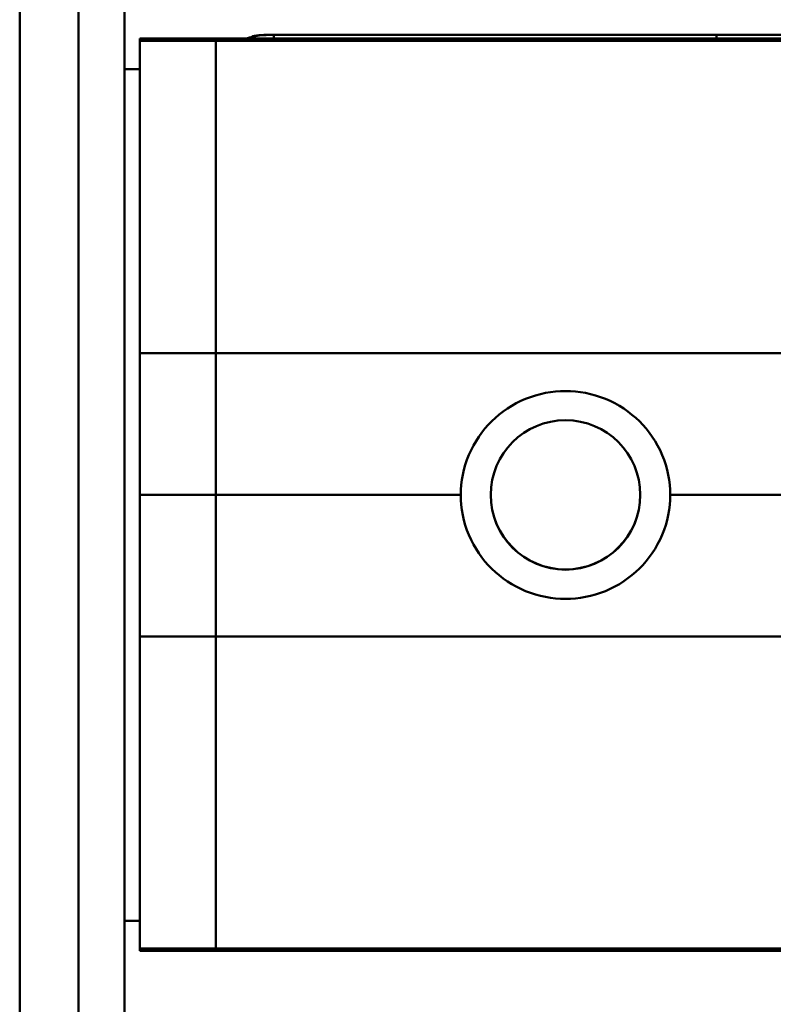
# Model space of a CAD drawing. Header units: millimetres. Extents: x 20 to 833, y 20 to 574.
# Tile 13 of 17: x 406 to 431, y 377 to 410. Entities that reach past the tile are written whole.
import ezdxf

# ---------------------------------------------------------------- set-up
doc = ezdxf.new("R2010")
doc.units = ezdxf.units.MM
doc.header["$LTSCALE"] = 2
doc.layers.add('Sichtbare Kanten(DIN)', color=7, linetype='Continuous', lineweight=50)
doc.layers.add('Sichtbare tangentiale Kanten(DIN)', color=7, linetype='Continuous', lineweight=50)

msp = doc.modelspace()

# ---------------------------------------------------------------- linework, layer by layer
at = {"layer": 'Sichtbare Kanten(DIN)'}
for p, q in [((406.06, 268.497), (406.06, 476.497)), ((407.996, 268.497), (407.996, 476.497)), ((409.507, 268.497), (409.507, 476.497)), ((410.007, 409.01), (410.007, 409.01)), ((410.007, 408.929), (410.007, 409.01)), ((412.507, 409.01), (410.007, 409.01)), ((410.007, 408.929), (412.507, 408.929)), ((410.007, 408.929), (410.007, 398.657)), ((412.507, 409.01), (441.969, 409.01)), ((412.507, 408.929), (452.223, 408.929)), ((414.421, 409.125), (414.421, 409.124)), ((423.517, 408.972), (422.934, 408.986)), ((422.934, 408.986), (423.254, 408.986)), ((423.254, 408.986), (423.811, 408.973)), ((423.254, 408.986), (423.254, 408.979)), ((423.341, 408.963), (423.341, 408.954)), ((423.517, 408.972), (423.517, 408.968)), ((424.718, 408.952), (423.75, 408.952)), ((423.782, 408.956), (424.437, 408.956)), ((424.437, 408.969), (423.783, 408.969)), ((423.811, 408.973), (424.437, 408.973)), ((423.811, 408.973), (423.811, 408.969)), ((424.437, 408.973), (424.438, 408.986)), ((424.437, 408.973), (424.437, 408.952)), ((424.437, 408.956), (424.437, 408.969)), ((424.437, 408.969), (424.437, 408.952)), ((424.437, 408.956), (424.437, 408.952)), ((424.438, 408.986), (424.719, 408.986)), ((424.438, 408.986), (424.438, 408.952)), ((424.719, 408.986), (424.718, 408.952)), ((425.24, 408.982), (425.24, 408.986)), ((425.24, 408.986), (426.732, 408.986)), ((425.24, 408.986), (425.24, 408.982)), ((426.453, 408.982), (425.24, 408.982)), ((425.253, 408.952), (425.253, 408.956)), ((425.253, 408.956), (426.452, 408.956)), ((425.253, 408.956), (425.253, 408.952)), ((426.73, 408.952), (425.253, 408.952)), ((425.386, 408.967), (425.387, 408.971)), ((426.453, 408.967), (425.386, 408.967)), ((425.387, 408.971), (426.453, 408.971)), ((425.387, 408.971), (425.387, 408.967)), ((426.452, 408.956), (426.453, 408.967)), ((426.452, 408.956), (426.452, 408.952)), ((426.453, 408.971), (426.453, 408.982)), ((426.453, 408.982), (426.453, 408.952)), ((426.453, 408.971), (426.453, 408.952)), ((426.453, 408.967), (426.453, 408.952)), ((426.732, 408.986), (426.73, 408.952)), ((427.3, 408.954), (427.374, 408.958)), ((427.374, 408.958), (427.374, 408.954)), ((427.524, 408.977), (427.524, 408.977)), ((427.524, 408.977), (427.524, 408.97)), ((427.61, 408.974), (427.61, 408.969)), ((427.924, 408.972), (427.924, 408.967)), ((428.07, 408.971), (428.07, 408.967)), ((428.282, 408.957), (428.294, 408.957)), ((428.354, 408.965), (428.341, 408.965)), ((428.472, 408.961), (428.472, 408.953)), ((429.177, 408.954), (429.251, 408.958)), ((429.251, 408.958), (429.251, 408.954)), ((429.4, 408.977), (429.4, 408.977)), ((429.4, 408.977), (429.4, 408.97)), ((429.487, 408.974), (429.487, 408.969)), ((429.8, 408.972), (429.8, 408.967)), ((429.947, 408.971), (429.947, 408.967)), ((430.158, 408.957), (430.171, 408.957)), ((430.23, 408.965), (430.218, 408.965)), ((430.349, 408.961), (430.349, 408.953)), ((409.507, 407.997), (410.007, 407.997)), ((410.007, 393.999), (410.007, 398.657)), ((410.007, 389.341), (410.007, 393.999)), ((410.007, 389.341), (410.007, 379.084)), ((409.507, 379.997), (410.007, 379.997)), ((410.007, 379.084), (410.007, 379.01)), ((412.507, 379.01), (410.007, 379.01)), ((412.507, 379.01), (453.158, 379.01)), ((423.194, 379.041), (423.194, 379.013)), ((424.033, 379.041), (423.194, 379.041)), ((423.194, 379.013), (424.033, 379.013)), ((424.033, 379.013), (424.033, 379.041)), ((424.243, 379.011), (424.243, 379.049)), ((425.81, 379.041), (425.81, 379.013)), ((426.871, 379.013), (426.871, 379.04)), ((426.871, 379.04), (427.148, 379.04)), ((427.148, 379.013), (426.871, 379.013)), ((427.148, 379.04), (427.148, 379.025)), ((427.148, 379.025), (428.292, 379.025)), ((427.148, 379.025), (427.148, 379.021)), ((428.292, 379.021), (427.148, 379.021)), ((427.148, 379.021), (427.148, 379.013)), ((428.292, 379.025), (428.292, 379.04)), ((428.292, 379.04), (428.569, 379.04)), ((428.292, 379.025), (428.292, 379.021)), ((428.292, 379.013), (428.292, 379.021)), ((428.569, 379.013), (428.292, 379.013)), ((428.569, 379.04), (428.569, 379.013)), ((429.152, 379.013), (429.152, 379.04)), ((429.152, 379.04), (430.624, 379.04)), ((430.638, 379.013), (429.152, 379.013)), ((429.429, 379.04), (429.429, 379.035)), ((430.624, 379.035), (429.429, 379.035)), ((429.429, 379.025), (429.429, 379.035)), ((429.429, 379.025), (430.491, 379.025)), ((429.429, 379.021), (429.429, 379.025)), ((429.429, 379.015), (429.429, 379.021)), ((430.491, 379.021), (429.429, 379.021)), ((429.429, 379.015), (430.638, 379.015)), ((430.491, 379.025), (430.491, 379.021)), ((430.624, 379.04), (430.624, 379.035)), ((430.638, 379.015), (430.638, 379.013))]:
    msp.add_line(p, q, dxfattribs=at)
for centre, major_axis, ratio, start_param, end_param in [((424.411, 408.954), (-1.327, 0.009), 0.012737, 5.452008, 6.282815), ((424.352, 408.971), (-1.01, -0.008), 0.011568, 6.282224, 7.254969), ((428.767, 408.969), (-1.243, 0.008), 0.008937, 5.745812, 6.2672), ((425.989, 408.972), (-2.436, 0.012), 0.004164, 2.735209, 2.796168), ((427.696, 408.965), (-0.775, 0.005), 0.010716, 2.452009, 2.912303), ((428.336, 408.964), (-0.106, 0.001), 0.008324, 4.233486, 4.541564), ((430.642, 408.969), (-1.242, 0.008), 0.008942, 5.745497, 6.26719), ((427.684, 408.973), (-2.616, 0.014), 0.003994, 2.75187, 2.811011), ((429.567, 408.966), (-0.782, 0.005), 0.010701, 2.454813, 2.912644), ((430.212, 408.964), (-0.106, 0.001), 0.008324, 4.233486, 4.541564), ((424.007, 394.007), (2.458, -0.003), 1, 3.144393, 6.283185), ((438.749, 3320.679), (-9.935, -2941.65), 0.977785, 6.281596, 6.282141), ((420.401, 4436.847), (13.879, -4057.815), 0.978322, 6.280657, 6.281052)]:
    msp.add_ellipse(centre, major_axis=major_axis, ratio=ratio, start_param=start_param, end_param=end_param, dxfattribs=at)
msp.add_ellipse((424.007, 394), major_axis=(2.458, 0), ratio=1, dxfattribs=at)
for points in [[(414.421, 409.124), (414.075, 409.124), (413.759, 409.104), (413.521, 409.004)], [(419.179, 409.125), (419.943, 409.125), (420.707, 409.124), (421.471, 409.124)], [(423.75, 408.952), (423.424, 408.952), (423.084, 408.955), (423.084, 408.962)], [(423.783, 408.969), (423.581, 408.969), (423.342, 408.968), (423.341, 408.963)], [(427.257, 408.976), (427.228, 408.979), (427.302, 408.983), (427.536, 408.985)], [(427.409, 408.971), (427.328, 408.972), (427.274, 408.974), (427.257, 408.976)], [(427.416, 408.953), (427.379, 408.954), (427.3, 408.954), (427.3, 408.954)], [(427.374, 408.958), (427.374, 408.958), (427.615, 408.957), (427.716, 408.956)], [(427.959, 408.967), (427.688, 408.968), (427.532, 408.969), (427.409, 408.971)], [(427.799, 408.952), (427.696, 408.952), (427.543, 408.952), (427.416, 408.953)], [(427.524, 408.977), (427.524, 408.976), (427.548, 408.975), (427.61, 408.974)], [(427.536, 408.985), (427.669, 408.986), (427.83, 408.987), (428.029, 408.987)], [(427.61, 408.974), (427.676, 408.973), (427.778, 408.972), (427.924, 408.972)], [(428.293, 408.982), (428.047, 408.983), (427.844, 408.983), (427.699, 408.982)], [(427.716, 408.956), (427.903, 408.956), (428.068, 408.956), (428.227, 408.956)], [(428.39, 408.953), (428.212, 408.952), (428.04, 408.951), (427.799, 408.952)], [(427.924, 408.972), (427.946, 408.972), (428.068, 408.971), (428.07, 408.971)], [(428.341, 408.965), (428.26, 408.966), (428.14, 408.966), (427.959, 408.967)], [(428.029, 408.987), (428.091, 408.987), (428.155, 408.987), (428.225, 408.987)], [(428.07, 408.971), (428.247, 408.97), (428.368, 408.97), (428.47, 408.969)], [(428.225, 408.987), (428.469, 408.986), (428.711, 408.985), (428.754, 408.984)], [(428.69, 408.98), (428.69, 408.98), (428.503, 408.981), (428.293, 408.982)], [(428.451, 408.959), (428.495, 408.961), (428.469, 408.963), (428.384, 408.964)], [(428.729, 408.959), (428.705, 408.957), (428.598, 408.954), (428.39, 408.953)], [(428.47, 408.969), (428.625, 408.967), (428.742, 408.965), (428.739, 408.961)], [(428.754, 408.984), (428.75, 408.984), (428.69, 408.98), (428.69, 408.98)], [(428.739, 408.961), (428.738, 408.96), (428.733, 408.96), (428.729, 408.959)], [(429.133, 408.976), (429.105, 408.979), (429.179, 408.983), (429.412, 408.985)], [(429.286, 408.971), (429.204, 408.972), (429.151, 408.974), (429.133, 408.976)], [(429.293, 408.953), (429.256, 408.954), (429.177, 408.954), (429.177, 408.954)], [(429.251, 408.958), (429.251, 408.958), (429.492, 408.957), (429.593, 408.956)], [(429.836, 408.967), (429.565, 408.968), (429.409, 408.969), (429.286, 408.971)], [(429.675, 408.952), (429.573, 408.952), (429.42, 408.952), (429.293, 408.953)], [(429.4, 408.977), (429.4, 408.976), (429.425, 408.975), (429.487, 408.974)], [(429.412, 408.985), (429.545, 408.986), (429.707, 408.987), (429.906, 408.987)], [(429.487, 408.974), (429.553, 408.973), (429.654, 408.972), (429.8, 408.972)], [(430.17, 408.982), (429.924, 408.983), (429.721, 408.983), (429.575, 408.982)], [(429.593, 408.956), (429.779, 408.956), (429.945, 408.956), (430.104, 408.956)], [(430.267, 408.953), (430.089, 408.952), (429.917, 408.951), (429.675, 408.952)], [(429.8, 408.972), (429.823, 408.972), (429.945, 408.971), (429.947, 408.971)], [(430.218, 408.965), (430.137, 408.966), (430.017, 408.966), (429.836, 408.967)], [(429.906, 408.987), (429.968, 408.987), (430.031, 408.987), (430.101, 408.987)], [(429.947, 408.971), (430.124, 408.97), (430.245, 408.97), (430.347, 408.969)], [(430.101, 408.987), (430.345, 408.986), (430.588, 408.984), (430.631, 408.984)], [(430.567, 408.98), (430.567, 408.98), (430.38, 408.981), (430.17, 408.982)], [(430.328, 408.959), (430.372, 408.961), (430.346, 408.963), (430.261, 408.964)], [(430.606, 408.959), (430.582, 408.957), (430.475, 408.954), (430.267, 408.953)], [(430.347, 408.969), (430.501, 408.967), (430.619, 408.965), (430.616, 408.961)], [(430.631, 408.984), (430.627, 408.984), (430.567, 408.98), (430.567, 408.98)], [(430.616, 408.961), (430.615, 408.96), (430.61, 408.96), (430.606, 408.959)]]:
    msp.add_open_spline(points, degree=3, dxfattribs=at)
for points, knots in [([(413.708, 409.073), (413.756, 409.084), (413.805, 409.093), (414.001, 409.12), (414.144, 409.124), (414.284, 409.125)], [0.15823773, 0.15823773, 0.15823773, 0.15823773, 0.17211795, 0.17211795, 0.21432411, 0.21432411, 0.21432411, 0.21432411]), ([(413.708, 409.073), (413.708, 409.073), (413.708, 409.073), (413.708, 409.073), (413.709, 409.074), (413.709, 409.074), (413.71, 409.074), (413.712, 409.074), (413.713, 409.074), (413.716, 409.075), (413.718, 409.076), (413.724, 409.077), (413.728, 409.078), (413.742, 409.081), (413.752, 409.083), (413.788, 409.09), (413.814, 409.094), (413.903, 409.107), (413.967, 409.113), (414.074, 409.12), (414.116, 409.122), (414.179, 409.124), (414.201, 409.124), (414.233, 409.125), (414.244, 409.125), (414.26, 409.125), (414.266, 409.125), (414.273, 409.125), (414.276, 409.125), (414.28, 409.125), (414.281, 409.125), (414.282, 409.125), (414.283, 409.125), (414.284, 409.125), (414.284, 409.125), (414.284, 409.125)], [0.00005722, 0.00005722, 0.00005722, 0.00005722, 0.00020149, 0.00020149, 0.00046966, 0.00046966, 0.00078533, 0.00078533, 0.00124297, 0.00124297, 0.00200657, 0.00200657, 0.00347047, 0.00347047, 0.00669729, 0.00669729, 0.01470777, 0.01470777, 0.03403895, 0.03403895, 0.04670286, 0.04670286, 0.05324175, 0.05324175, 0.05662078, 0.05662078, 0.05839339, 0.05839339, 0.05934932, 0.05934932, 0.0598806, 0.0598806, 0.0601761, 0.0601761, 0.06049453, 0.06049453, 0.06049453, 0.06049453]), ([(414.422, 409.126), (414.43, 409.126), (414.438, 409.126), (414.446, 409.125), (414.745, 409.124), (415.04, 409.124), (415.333, 409.126), (415.627, 409.127), (415.915, 409.125), (416.206, 409.125), (416.232, 409.124), (416.259, 409.124), (416.286, 409.124)], [0, 0, 0, 0, 0.0025183, 0.0025183, 0.0025183, 0.0949441, 0.0949441, 0.0949441, 0.1873699, 0.1873699, 0.1873699, 0.1958782, 0.1958782, 0.1958782, 0.1958782]), ([(416.463, 409.124), (416.67, 409.125), (416.878, 409.126), (417.087, 409.126), (417.384, 409.126), (417.685, 409.125), (417.994, 409.125), (418.068, 409.125), (418.142, 409.125), (418.217, 409.125)], [0.2145566, 0.2145566, 0.2145566, 0.2145566, 0.2797957, 0.2797957, 0.2797957, 0.3722215, 0.3722215, 0.3722215, 0.3944211, 0.3944211, 0.3944211, 0.3944211]), ([(418.286, 409.125), (418.305, 409.125), (418.324, 409.125), (418.426, 409.125), (418.509, 409.125), (418.715, 409.125), (418.839, 409.125), (418.982, 409.125), (419.001, 409.125), (419.02, 409.125)], [0.00721621, 0.00721621, 0.00721621, 0.00721621, 0.01297053, 0.01297053, 0.03778351, 0.03778351, 0.07498968, 0.07498968, 0.08069709, 0.08069709, 0.08069709, 0.08069709]), ([(424.303, 409.124), (426.455, 409.125), (428.606, 409.125), (433.057, 409.125), (435.371, 409.125), (439.396, 409.125), (441.141, 409.124), (444.283, 409.123), (445.72, 409.123), (448.409, 409.121), (449.635, 409.12), (451.147, 409.118), (451.624, 409.117), (452.341, 409.115), (452.581, 409.114), (452.843, 409.113), (452.912, 409.112), (453.521, 409.102), (453.259, 409.086), (453.347, 409.071), (453.397, 409.062), (453.505, 409.044), (453.563, 409.034), (453.621, 409.024)], [0.512407, 0.512407, 0.512407, 0.512407, 1.157815, 1.157815, 1.847655, 1.847655, 2.381348, 2.381348, 2.874895, 2.874895, 3.439329, 3.439329, 3.816242, 3.816242, 4.199896, 4.199896, 4.455021, 4.455021, 7.100963, 7.100963, 10.628768, 10.628768, 14.664943, 14.664943, 14.664943, 14.664943]), ([(420.564, 393.999), (420.564, 393.999), (420.564, 393.999), (420.564, 394.431), (420.652, 394.891), (421.007, 395.736), (421.274, 396.121), (421.888, 396.725), (422.275, 396.985), (423.119, 397.33), (423.578, 397.415), (424.007, 397.415), (424.437, 397.415), (424.896, 397.33), (425.743, 396.984), (426.129, 396.722), (426.742, 396.117), (427.009, 395.733), (427.363, 394.889), (427.45, 394.43), (427.45, 393.999), (427.45, 393.999), (427.45, 393.999)], [1.55009, 1.55009, 1.55009, 1.55009, 1.550123, 1.550123, 1.679687, 1.679687, 1.809251, 1.809251, 1.938041, 1.938041, 2.066832, 2.066832, 2.066832, 2.195892, 2.195892, 2.324951, 2.324951, 2.454246, 2.454246, 2.58354, 2.58354, 2.583573, 2.583573, 2.583573, 2.583573]), ([(420.564, 393.999), (420.564, 393.567), (420.652, 393.107), (421.007, 392.262), (421.274, 391.877), (421.888, 391.273), (422.275, 391.013), (423.119, 390.668), (423.578, 390.583), (424.437, 390.583), (424.896, 390.668), (425.743, 391.014), (426.129, 391.276), (426.742, 391.881), (427.009, 392.265), (427.363, 393.109), (427.45, 393.568), (427.45, 393.999)], [-1.550092, -1.550092, -1.550092, -1.550092, -1.420561, -1.420561, -1.290997, -1.290997, -1.162206, -1.162206, -1.033415, -1.033415, -0.904355, -0.904355, -0.775296, -0.775296, -0.646001, -0.646001, -0.51674, -0.51674, -0.51674, -0.51674])]:
    msp.add_open_spline(points, degree=3, knots=knots, dxfattribs=at)
at = {"layer": 'Sichtbare tangentiale Kanten(DIN)'}
for p, q in [((412.507, 409.01), (410.007, 409.01)), ((441.997, 409.01), (412.507, 409.01)), ((412.507, 409.01), (412.507, 409.01)), ((412.507, 408.929), (412.507, 398.657)), ((414.421, 409.124), (428.969, 409.124)), ((423.782, 408.956), (423.782, 408.952)), ((427.536, 408.985), (427.536, 408.979)), ((427.716, 408.956), (427.716, 408.952)), ((428.029, 408.987), (428.029, 408.983)), ((428.225, 408.987), (428.225, 408.982)), ((428.227, 408.956), (428.227, 408.952)), ((428.282, 408.957), (428.282, 408.952)), ((428.294, 408.957), (428.294, 408.952)), ((428.451, 408.959), (428.451, 408.953)), ((428.47, 408.969), (428.47, 408.962)), ((428.969, 409.01), (428.969, 409.124)), ((429.412, 408.985), (429.412, 408.979)), ((429.593, 408.956), (429.593, 408.952)), ((429.906, 408.987), (429.906, 408.983)), ((430.101, 408.987), (430.101, 408.982)), ((430.104, 408.956), (430.104, 408.952)), ((430.158, 408.957), (430.158, 408.952)), ((430.171, 408.957), (430.171, 408.952)), ((430.328, 408.959), (430.328, 408.953)), ((430.347, 408.969), (430.347, 408.961)), ((410.007, 398.657), (412.507, 398.657)), ((412.507, 398.657), (447.459, 398.657)), ((412.507, 393.999), (412.507, 398.657)), ((412.507, 393.999), (410.007, 393.999)), ((420.564, 393.999), (412.507, 393.999)), ((412.507, 389.341), (412.507, 393.999)), ((447.419, 393.999), (427.45, 393.999)), ((412.507, 389.341), (410.007, 389.341)), ((412.507, 389.341), (447.459, 389.341)), ((412.507, 389.341), (412.507, 379.084)), ((412.507, 379.084), (410.007, 379.084)), ((412.507, 379.084), (452.224, 379.084)), ((412.507, 379.084), (412.507, 379.01))]:
    msp.add_line(p, q, dxfattribs=at)
for points in [[(414.422, 409.01), (414.422, 409.072), (414.421, 409.109), (414.421, 409.124), (414.421, 409.124), (414.421, 409.124)], [(428.969, 409.124), (437.96, 409.124), (445.141, 409.124), (451.423, 409.119), (451.397, 409.114), (451.364, 409.109)]]:
    msp.add_open_spline(points, degree=5, dxfattribs=at)
msp.add_open_spline([(418.217, 409.125), (418.298, 409.125), (418.38, 409.125), (418.461, 409.125), (418.618, 409.125), (418.776, 409.125), (418.935, 409.125), (419.253, 409.125), (419.579, 409.125), (419.905, 409.125), (420.232, 409.125), (420.558, 409.125), (420.883, 409.125), (421.208, 409.125), (421.531, 409.125), (421.848, 409.125), (422.166, 409.125), (422.478, 409.125), (422.785, 409.125), (423.092, 409.125), (423.394, 409.125), (423.693, 409.125), (423.992, 409.125), (424.287, 409.125), (424.581, 409.125), (424.875, 409.125), (425.169, 409.125), (425.463, 409.125), (425.757, 409.125), (426.051, 409.125), (426.348, 409.125), (426.645, 409.125), (426.943, 409.125), (427.243, 409.125), (427.543, 409.125), (427.845, 409.125), (428.147, 409.125), (428.45, 409.125), (428.753, 409.125), (429.057, 409.125), (432.637, 409.125), (436.073, 409.125), (439.535, 409.125), (441.948, 409.124), (444.344, 409.123), (446.321, 409.122), (448.642, 409.121), (450.381, 409.119), (451.437, 409.117), (452.422, 409.115), (452.784, 409.113), (452.894, 409.112), (452.985, 409.11), (452.955, 409.108), (452.965, 409.107), (453.01, 409.099), (453.052, 409.092), (453.096, 409.085), (453.168, 409.072), (453.241, 409.06), (453.313, 409.048), (453.349, 409.042), (453.386, 409.036), (453.422, 409.029), (453.44, 409.026), (453.458, 409.023), (453.476, 409.02), (453.488, 409.018), (453.525, 409.016), (453.496, 409.015), (453.478, 409.013), (453.428, 409.012), (453.292, 409.011), (453.261, 409.011), (453.225, 409.011), (453.183, 409.01)], degree=3, knots=[0.394421, 0.394421, 0.394421, 0.394421, 0.418434, 0.418434, 0.418434, 0.464647, 0.464647, 0.464647, 0.557073, 0.557073, 0.557073, 0.649499, 0.649499, 0.649499, 0.741925, 0.741925, 0.741925, 0.834351, 0.834351, 0.834351, 0.926776, 0.926776, 0.926776, 1.019202, 1.019202, 1.019202, 1.111628, 1.111628, 1.111628, 1.204054, 1.204054, 1.204054, 1.29648, 1.29648, 1.29648, 1.388905, 1.388905, 1.388905, 1.481331, 1.481331, 1.481331, 2.571552, 2.571552, 2.571552, 3.331424, 3.331424, 3.331424, 4.2235, 4.2235, 4.2235, 5.055186, 5.055186, 5.055186, 5.737675, 5.737675, 5.737675, 8.775646, 8.775646, 8.775646, 13.850256, 13.850256, 13.850256, 16.38756, 16.38756, 16.38756, 17.656213, 17.656213, 17.656213, 18.455338, 18.455338, 18.455338, 18.924865, 18.924865, 18.924865, 19.034762, 19.034762, 19.034762, 19.034762], dxfattribs=at)

doc.saveas('drawing.dxf')
